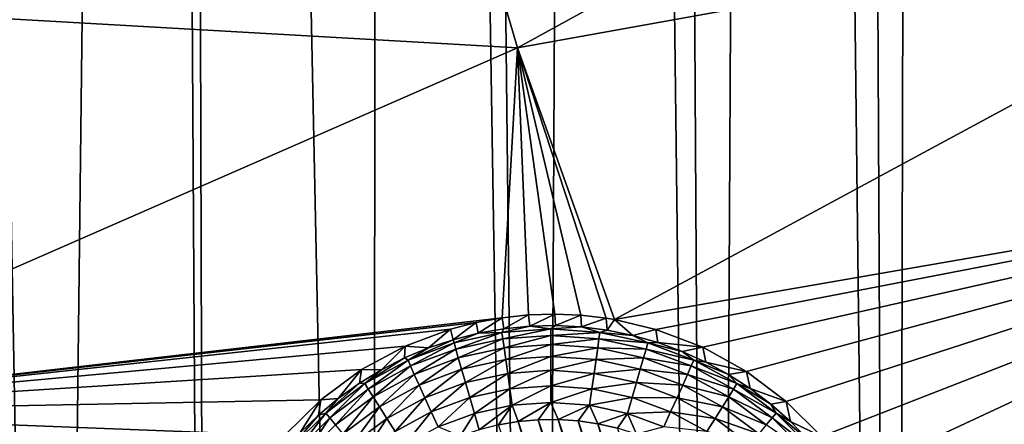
# Model space of a CAD drawing. Header units: metres. Extents: x -24 to 72, y -247 to 22.
# Tile 9 of 256: x -17.28 to -14.09, y -229.27 to -227.96. Entities that reach past the tile are written whole.
import ezdxf

# ---------------------------------------------------------------- set-up
doc = ezdxf.new("R2010")
doc.units = ezdxf.units.M
doc.layers.add('solid_509589_MEDIA_SW0001', color=7, linetype='CONTINUOUS')

msp = doc.modelspace()

# ---------------------------------------------------------------- linework, layer by layer
at = {"layer": 'solid_509589_MEDIA_SW0001'}
for points in [[(-13.945355, -201.41452, 309.230164), (-14.114134, -202.021133, 309.238281), (-13.838233, -239.363647, 309.894104)], [(-14.114134, -202.021133, 309.238281), (-14.353632, -202.785843, 309.248077), (-13.838233, -239.363647, 309.894104)], [(-14.353632, -202.785843, 309.248077), (-14.616501, -203.530746, 309.257111), (-14.441794, -238.860046, 309.876434)], [(-14.353632, -202.785843, 309.248077), (-14.441794, -238.860046, 309.876434), (-13.838233, -239.363647, 309.894104)], [(-14.616501, -203.530746, 309.257111), (-14.849261, -204.128403, 309.263977), (-14.441794, -238.860046, 309.876434)], [(-14.849261, -204.128403, 309.263977), (-15.225499, -205.000916, 309.273315), (-15.026769, -238.335419, 309.858276)], [(-14.849261, -204.128403, 309.263977), (-15.026769, -238.335419, 309.858276), (-14.441794, -238.860046, 309.876434)], [(-15.225499, -205.000916, 309.273315), (-15.430191, -205.436569, 309.277649), (-15.026769, -238.335419, 309.858276)], [(-15.430191, -205.436569, 309.277649), (-15.937922, -206.42395, 309.286591), (-15.592525, -237.790375, 309.839752)], [(-15.430191, -205.436569, 309.277649), (-15.592525, -237.790375, 309.839752), (-15.026769, -238.335419, 309.858276)], [(-15.937922, -206.42395, 309.286591), (-16.094177, -206.7052, 309.288879), (-15.592525, -237.790375, 309.839752)], [(-16.094177, -206.7052, 309.288879), (-16.750237, -207.792786, 309.296631), (-16.138479, -237.225464, 309.820862)], [(-16.094177, -206.7052, 309.288879), (-16.138479, -237.225464, 309.820862), (-15.592525, -237.790375, 309.839752)], [(-16.750237, -207.792786, 309.296631), (-16.837915, -207.928116, 309.297455), (-16.663794, -236.641571, 309.801697)], [(-16.750237, -207.792786, 309.296631), (-16.663794, -236.641571, 309.801697), (-16.138479, -237.225464, 309.820862)], [(-16.837915, -207.928116, 309.297455), (-17.657221, -209.098877, 309.303192), (-17.16774, -236.039505, 309.782318)], [(-16.837915, -207.928116, 309.297455), (-17.16774, -236.039505, 309.782318), (-16.663794, -236.641571, 309.801697)], [(-17.657221, -209.098877, 309.303192), (-17.649803, -235.419907, 309.762756), (-17.16774, -236.039505, 309.782318)], [(-15.663407, -228.055771, 268.628418), (-15.926888, -227.158554, 268.612732), (-13.04058, -226.616638, 268.834961)], [(-15.663407, -228.055771, 268.628418), (-13.04058, -226.616638, 268.834961), (-12.749098, -227.531326, 268.850922)], [(-18.769186, -227.877747, 268.537079), (-15.926888, -227.158554, 268.612732), (-15.663407, -228.055771, 268.628418)], [(-15.348898, -228.934937, 268.643799), (-15.663407, -228.055771, 268.628418), (-12.749098, -227.531326, 268.850922)], [(-15.348898, -228.934937, 268.643799), (-12.749098, -227.531326, 268.850922), (-12.393527, -228.42305, 268.866486)], [(-18.360947, -229.234482, 268.56076), (-18.769186, -227.877747, 268.537079), (-15.663407, -228.055771, 268.628418)], [(-15.712765, -228.929092, 268.626221), (-18.360947, -229.234482, 268.56076), (-15.663407, -228.055771, 268.628418)], [(-15.627749, -228.92012, 268.630188), (-15.712765, -228.929092, 268.626221), (-15.663407, -228.055771, 268.628418)], [(-15.375483, -228.930573, 268.642456), (-15.663407, -228.055771, 268.628418), (-15.348898, -228.934937, 268.643799)], [(-15.542753, -228.917465, 268.634216), (-15.627749, -228.92012, 268.630188), (-15.663407, -228.055771, 268.628418)], [(-15.458494, -228.921005, 268.638336), (-15.542753, -228.917465, 268.634216), (-15.663407, -228.055771, 268.628418)], [(-15.375483, -228.930573, 268.642456), (-15.458494, -228.921005, 268.638336), (-15.663407, -228.055771, 268.628418)], [(-15.214798, -228.966904, 268.650665), (-15.348898, -228.934937, 268.643799), (-12.393527, -228.42305, 268.866486)], [(-15.062807, -229.024902, 268.658539), (-15.214798, -228.966904, 268.650665), (-12.393527, -228.42305, 268.866486)], [(-14.92147, -229.103104, 268.665924), (-15.062807, -229.024902, 268.658539), (-12.393527, -228.42305, 268.866486)], [(-14.792777, -229.200027, 268.672577), (-14.92147, -229.103104, 268.665924), (-12.393527, -228.42305, 268.866486)], [(-14.678832, -229.314056, 268.678314), (-14.792777, -229.200027, 268.672577), (-12.393527, -228.42305, 268.866486)], [(-14.5818, -229.443085, 268.682892), (-14.678832, -229.314056, 268.678314), (-12.393527, -228.42305, 268.866486)], [(-14.5818, -229.443085, 268.682892), (-12.393527, -228.42305, 268.866486), (-11.975657, -229.287354, 268.881592)], [(-15.712765, -228.929092, 268.626221), (-15.797024, -228.944366, 268.622437), (-18.360947, -229.234482, 268.56076)], [(-15.790112, -228.979538, 268.280121), (-15.797024, -228.944366, 268.622437), (-15.712765, -228.929092, 268.626221)], [(-15.790112, -228.979538, 268.280121), (-15.712765, -228.929092, 268.626221), (-15.70732, -228.965042, 268.279877)], [(-15.70732, -228.965042, 268.279877), (-15.712765, -228.929092, 268.626221), (-15.627749, -228.92012, 268.630188)], [(-15.70732, -228.965042, 268.279877), (-15.627749, -228.92012, 268.630188), (-15.623675, -228.956772, 268.279724)], [(-15.623675, -228.956772, 268.279724), (-15.627749, -228.92012, 268.630188), (-15.542753, -228.917465, 268.634216)], [(-15.623675, -228.956772, 268.279724), (-15.542753, -228.917465, 268.634216), (-15.539647, -228.954758, 268.279694)], [(-15.539647, -228.954758, 268.279694), (-15.542753, -228.917465, 268.634216), (-15.458494, -228.921005, 268.638336)], [(-15.539647, -228.954758, 268.279694), (-15.458494, -228.921005, 268.638336), (-15.455704, -228.959045, 268.279755)], [(-15.455704, -228.959045, 268.279755), (-15.458494, -228.921005, 268.638336), (-15.375483, -228.930573, 268.642456)], [(-15.455704, -228.959045, 268.279755), (-15.375483, -228.930573, 268.642456), (-15.372316, -228.969589, 268.279938)], [(-15.372316, -228.969589, 268.279938), (-15.375483, -228.930573, 268.642456), (-15.348898, -228.934937, 268.643799)], [(-15.372316, -228.969589, 268.279938), (-15.348898, -228.934937, 268.643799), (-15.289949, -228.986343, 268.280243)], [(-15.289949, -228.986343, 268.280243), (-15.348898, -228.934937, 268.643799), (-15.214798, -228.966904, 268.650665)], [(-15.797024, -228.944366, 268.622437), (-15.879942, -228.96582, 268.618835), (-18.360947, -229.234482, 268.56076)], [(-15.879942, -228.96582, 268.618835), (-16.027012, -229.020905, 268.612762), (-18.360947, -229.234482, 268.56076)], [(-15.951294, -229.026855, 268.280945), (-16.027012, -229.020905, 268.612762), (-15.879942, -228.96582, 268.618835)], [(-15.871589, -229.000183, 268.280487), (-15.951294, -229.026855, 268.280945), (-15.879942, -228.96582, 268.618835)], [(-15.871589, -229.000183, 268.280487), (-15.879942, -228.96582, 268.618835), (-15.797024, -228.944366, 268.622437)], [(-15.790112, -228.979538, 268.280121), (-15.871589, -229.000183, 268.280487), (-15.797024, -228.944366, 268.622437)], [(-15.713473, -228.976898, 268.225403), (-15.790112, -228.979538, 268.280121), (-15.70732, -228.965042, 268.279877)], [(-15.713473, -228.976898, 268.225403), (-15.70732, -228.965042, 268.279877), (-15.623675, -228.956772, 268.279724)], [(-15.554933, -228.965561, 268.22522), (-15.713473, -228.976898, 268.225403), (-15.623675, -228.956772, 268.279724)], [(-15.710645, -228.997467, 268.173828), (-15.713473, -228.976898, 268.225403), (-15.554933, -228.965561, 268.22522)], [(-15.554933, -228.986343, 268.173645), (-15.710645, -228.997467, 268.173828), (-15.554933, -228.965561, 268.22522)], [(-15.554933, -228.965561, 268.22522), (-15.623675, -228.956772, 268.279724), (-15.539647, -228.954758, 268.279694)], [(-15.554933, -228.965561, 268.22522), (-15.539647, -228.954758, 268.279694), (-15.455704, -228.959045, 268.279755)], [(-15.396392, -228.976898, 268.225403), (-15.554933, -228.965561, 268.22522), (-15.455704, -228.959045, 268.279755)], [(-15.554933, -228.986343, 268.173645), (-15.554933, -228.965561, 268.22522), (-15.396392, -228.976898, 268.225403)], [(-15.396392, -228.976898, 268.225403), (-15.455704, -228.959045, 268.279755), (-15.372316, -228.969589, 268.279938)], [(-15.289949, -228.986343, 268.280243), (-15.214798, -228.966904, 268.650665), (-15.209064, -229.009186, 268.28064)], [(-15.209064, -229.009186, 268.28064), (-15.214798, -228.966904, 268.650665), (-15.062807, -229.024902, 268.658539)], [(-15.790112, -228.979538, 268.280121), (-15.868787, -229.010681, 268.226013), (-15.871589, -229.000183, 268.280487)], [(-15.713473, -228.976898, 268.225403), (-15.863187, -229.030655, 268.174408), (-15.868787, -229.010681, 268.226013)], [(-15.713473, -228.976898, 268.225403), (-15.868787, -229.010681, 268.226013), (-15.790112, -228.979538, 268.280121)], [(-15.710645, -228.997467, 268.173828), (-15.863187, -229.030655, 268.174408), (-15.713473, -228.976898, 268.225403)], [(-15.710645, -228.997467, 268.173828), (-15.854982, -229.059418, 268.127533), (-15.863187, -229.030655, 268.174408)], [(-15.7065, -229.027115, 268.126953), (-15.854982, -229.059418, 268.127533), (-15.710645, -228.997467, 268.173828)], [(-15.7065, -229.027115, 268.126953), (-15.710645, -228.997467, 268.173828), (-15.554933, -228.986343, 268.173645)], [(-15.554933, -229.016281, 268.12677), (-15.7065, -229.027115, 268.126953), (-15.554933, -228.986343, 268.173645)], [(-15.39922, -228.997467, 268.173828), (-15.554933, -228.986343, 268.173645), (-15.396392, -228.976898, 268.225403)], [(-15.554933, -229.016281, 268.12677), (-15.554933, -228.986343, 268.173645), (-15.39922, -228.997467, 268.173828)], [(-15.403365, -229.027115, 268.126953), (-15.554933, -229.016281, 268.12677), (-15.39922, -228.997467, 268.173828)], [(-15.403365, -229.027115, 268.126953), (-15.39922, -228.997467, 268.173828), (-15.246678, -229.030655, 268.174408)], [(-15.39922, -228.997467, 268.173828), (-15.396392, -228.976898, 268.225403), (-15.241078, -229.010681, 268.226013)], [(-15.246678, -229.030655, 268.174408), (-15.39922, -228.997467, 268.173828), (-15.241078, -229.010681, 268.226013)], [(-15.396392, -228.976898, 268.225403), (-15.372316, -228.969589, 268.279938), (-15.289949, -228.986343, 268.280243)], [(-15.241078, -229.010681, 268.226013), (-15.396392, -228.976898, 268.225403), (-15.289949, -228.986343, 268.280243)], [(-15.241078, -229.010681, 268.226013), (-15.289949, -228.986343, 268.280243), (-15.209064, -229.009186, 268.28064)], [(-16.027012, -229.020905, 268.612762), (-16.168173, -229.097229, 268.607391), (-18.360947, -229.234482, 268.56076)], [(-16.103622, -229.097672, 268.282196), (-16.168173, -229.097229, 268.607391), (-16.027012, -229.020905, 268.612762)], [(-16.028784, -229.059418, 268.281525), (-16.103622, -229.097672, 268.282196), (-16.027012, -229.020905, 268.612762)], [(-15.951294, -229.026855, 268.280945), (-16.028784, -229.059418, 268.281525), (-16.027012, -229.020905, 268.612762)], [(-16.017712, -229.066208, 268.226959), (-16.028784, -229.059418, 268.281525), (-15.951294, -229.026855, 268.280945)], [(-16.017712, -229.066208, 268.226959), (-15.951294, -229.026855, 268.280945), (-15.871589, -229.000183, 268.280487)], [(-15.868787, -229.010681, 268.226013), (-16.017712, -229.066208, 268.226959), (-15.871589, -229.000183, 268.280487)], [(-16.009455, -229.085205, 268.175354), (-16.017712, -229.066208, 268.226959), (-15.868787, -229.010681, 268.226013)], [(-16.009455, -229.085205, 268.175354), (-15.868787, -229.010681, 268.226013), (-15.863187, -229.030655, 268.174408)], [(-15.997357, -229.112503, 268.128448), (-16.009455, -229.085205, 268.175354), (-15.863187, -229.030655, 268.174408)], [(-15.997357, -229.112503, 268.128448), (-15.863187, -229.030655, 268.174408), (-15.854982, -229.059418, 268.127533)], [(-15.7065, -229.027115, 268.126953), (-15.844457, -229.095978, 268.086975), (-15.854982, -229.059418, 268.127533)], [(-15.701183, -229.064819, 268.086426), (-15.844457, -229.095978, 268.086975), (-15.7065, -229.027115, 268.126953)], [(-15.701183, -229.064819, 268.086426), (-15.7065, -229.027115, 268.126953), (-15.554933, -229.016281, 268.12677)], [(-15.554933, -229.054352, 268.086243), (-15.701183, -229.064819, 268.086426), (-15.554933, -229.016281, 268.12677)], [(-15.554933, -229.054352, 268.086243), (-15.554933, -229.016281, 268.12677), (-15.403365, -229.027115, 268.126953)], [(-15.408682, -229.064819, 268.086426), (-15.554933, -229.054352, 268.086243), (-15.403365, -229.027115, 268.126953)], [(-15.408682, -229.064819, 268.086426), (-15.403365, -229.027115, 268.126953), (-15.254882, -229.059418, 268.127533)], [(-15.254882, -229.059418, 268.127533), (-15.403365, -229.027115, 268.126953), (-15.246678, -229.030655, 268.174408)], [(-15.254882, -229.059418, 268.127533), (-15.246678, -229.030655, 268.174408), (-15.100411, -229.085205, 268.175354)], [(-15.246678, -229.030655, 268.174408), (-15.241078, -229.010681, 268.226013), (-15.092155, -229.066208, 268.226959)], [(-15.100411, -229.085205, 268.175354), (-15.246678, -229.030655, 268.174408), (-15.092155, -229.066208, 268.226959)], [(-15.241078, -229.010681, 268.226013), (-15.209064, -229.009186, 268.28064), (-15.130114, -229.038025, 268.281128)], [(-15.092155, -229.066208, 268.226959), (-15.241078, -229.010681, 268.226013), (-15.130114, -229.038025, 268.281128)], [(-15.209064, -229.009186, 268.28064), (-15.062807, -229.024902, 268.658539), (-15.130114, -229.038025, 268.281128)], [(-15.130114, -229.038025, 268.281128), (-15.062807, -229.024902, 268.658539), (-15.053538, -229.072678, 268.281738)], [(-15.053538, -229.072678, 268.281738), (-15.062807, -229.024902, 268.658539), (-14.92147, -229.103104, 268.665924)], [(-16.157213, -229.14238, 268.228302), (-16.103622, -229.097672, 268.282196), (-16.028784, -229.059418, 268.281525)], [(-16.017712, -229.066208, 268.226959), (-16.157213, -229.14238, 268.228302), (-16.028784, -229.059418, 268.281525)], [(-15.981835, -229.147202, 268.08786), (-15.997357, -229.112503, 268.128448), (-15.854982, -229.059418, 268.127533)], [(-15.981835, -229.147202, 268.08786), (-15.854982, -229.059418, 268.127533), (-15.844457, -229.095978, 268.086975)], [(-15.694876, -229.109268, 268.053619), (-15.701183, -229.064819, 268.086426), (-15.554933, -229.054352, 268.086243)], [(-15.554933, -229.099258, 268.053436), (-15.694876, -229.109268, 268.053619), (-15.554933, -229.054352, 268.086243)], [(-15.554933, -229.099258, 268.053436), (-15.554933, -229.054352, 268.086243), (-15.408682, -229.064819, 268.086426)], [(-15.265409, -229.095978, 268.086975), (-15.408682, -229.064819, 268.086426), (-15.254882, -229.059418, 268.127533)], [(-15.265409, -229.095978, 268.086975), (-15.254882, -229.059418, 268.127533), (-15.112508, -229.112503, 268.128448)], [(-15.112508, -229.112503, 268.128448), (-15.254882, -229.059418, 268.127533), (-15.100411, -229.085205, 268.175354)], [(-15.092155, -229.066208, 268.226959), (-15.130114, -229.038025, 268.281128), (-15.053538, -229.072678, 268.281738)], [(-16.146467, -229.160004, 268.176666), (-16.157213, -229.14238, 268.228302), (-16.017712, -229.066208, 268.226959)], [(-16.009455, -229.085205, 268.175354), (-16.146467, -229.160004, 268.176666), (-16.017712, -229.066208, 268.226959)], [(-16.130724, -229.185318, 268.12973), (-16.146467, -229.160004, 268.176666), (-16.009455, -229.085205, 268.175354)], [(-15.997357, -229.112503, 268.128448), (-16.130724, -229.185318, 268.12973), (-16.009455, -229.085205, 268.175354)], [(-15.701183, -229.064819, 268.086426), (-15.831969, -229.139084, 268.054138), (-15.844457, -229.095978, 268.086975)], [(-15.694876, -229.109268, 268.053619), (-15.831969, -229.139084, 268.054138), (-15.701183, -229.064819, 268.086426)], [(-15.414989, -229.109268, 268.053619), (-15.554933, -229.099258, 268.053436), (-15.408682, -229.064819, 268.086426)], [(-15.414989, -229.109268, 268.053619), (-15.408682, -229.064819, 268.086426), (-15.265409, -229.095978, 268.086975)], [(-15.112508, -229.112503, 268.128448), (-15.100411, -229.085205, 268.175354), (-14.963397, -229.160004, 268.176666)], [(-15.100411, -229.085205, 268.175354), (-15.092155, -229.066208, 268.226959), (-14.952651, -229.14238, 268.228302)], [(-14.963397, -229.160004, 268.176666), (-15.100411, -229.085205, 268.175354), (-14.952651, -229.14238, 268.228302)], [(-15.092155, -229.066208, 268.226959), (-15.053538, -229.072678, 268.281738), (-14.979768, -229.112946, 268.28244)], [(-14.952651, -229.14238, 268.228302), (-15.092155, -229.066208, 268.226959), (-14.979768, -229.112946, 268.28244)], [(-15.053538, -229.072678, 268.281738), (-14.92147, -229.103104, 268.665924), (-14.979768, -229.112946, 268.28244)], [(-16.168173, -229.097229, 268.607391), (-16.29991, -229.194504, 268.602844), (-18.360947, -229.234482, 268.56076)], [(-16.243694, -229.190384, 268.283813), (-16.29991, -229.194504, 268.602844), (-16.168173, -229.097229, 268.607391)], [(-16.175394, -229.141403, 268.282959), (-16.243694, -229.190384, 268.283813), (-16.168173, -229.097229, 268.607391)], [(-16.103622, -229.097672, 268.282196), (-16.175394, -229.141403, 268.282959), (-16.168173, -229.097229, 268.607391)], [(-16.157213, -229.14238, 268.228302), (-16.175394, -229.141403, 268.282959), (-16.103622, -229.097672, 268.282196)], [(-16.110525, -229.217468, 268.089081), (-16.130724, -229.185318, 268.12973), (-15.997357, -229.112503, 268.128448)], [(-15.981835, -229.147202, 268.08786), (-16.110525, -229.217468, 268.089081), (-15.997357, -229.112503, 268.128448)], [(-15.963424, -229.18811, 268.054993), (-15.981835, -229.147202, 268.08786), (-15.844457, -229.095978, 268.086975)], [(-15.963424, -229.18811, 268.054993), (-15.844457, -229.095978, 268.086975), (-15.831969, -229.139084, 268.054138)], [(-15.694876, -229.109268, 268.053619), (-15.81795, -229.187256, 268.030151), (-15.831969, -229.139084, 268.054138)], [(-15.687794, -229.158951, 268.029663), (-15.81795, -229.187256, 268.030151), (-15.694876, -229.109268, 268.053619)], [(-15.687794, -229.158951, 268.029663), (-15.694876, -229.109268, 268.053619), (-15.554933, -229.099258, 268.053436)], [(-15.554933, -229.149445, 268.02948), (-15.687794, -229.158951, 268.029663), (-15.554933, -229.099258, 268.053436)], [(-15.554933, -229.149445, 268.02948), (-15.554933, -229.099258, 268.053436), (-15.414989, -229.109268, 268.053619)], [(-15.422071, -229.158951, 268.029663), (-15.554933, -229.149445, 268.02948), (-15.414989, -229.109268, 268.053619)], [(-15.422071, -229.158951, 268.029663), (-15.414989, -229.109268, 268.053619), (-15.277896, -229.139084, 268.054138)], [(-15.277896, -229.139084, 268.054138), (-15.414989, -229.109268, 268.053619), (-15.265409, -229.095978, 268.086975)], [(-15.277896, -229.139084, 268.054138), (-15.265409, -229.095978, 268.086975), (-15.12803, -229.147202, 268.08786)], [(-15.12803, -229.147202, 268.08786), (-15.265409, -229.095978, 268.086975), (-15.112508, -229.112503, 268.128448)], [(-15.12803, -229.147202, 268.08786), (-15.112508, -229.112503, 268.128448), (-14.97914, -229.185318, 268.12973)], [(-14.97914, -229.185318, 268.12973), (-15.112508, -229.112503, 268.128448), (-14.963397, -229.160004, 268.176666)], [(-14.979768, -229.112946, 268.28244), (-14.92147, -229.103104, 268.665924), (-14.909213, -229.15863, 268.283234)], [(-14.952651, -229.14238, 268.228302), (-14.979768, -229.112946, 268.28244), (-14.909213, -229.15863, 268.283234)], [(-14.909213, -229.15863, 268.283234), (-14.92147, -229.103104, 268.665924), (-14.792777, -229.200027, 268.672577)], [(-16.284456, -229.23761, 268.22995), (-16.243694, -229.190384, 268.283813), (-16.175394, -229.141403, 268.282959)], [(-16.157213, -229.14238, 268.228302), (-16.284456, -229.23761, 268.22995), (-16.175394, -229.141403, 268.282959)], [(-16.271441, -229.25354, 268.178284), (-16.284456, -229.23761, 268.22995), (-16.157213, -229.14238, 268.228302)], [(-16.146467, -229.160004, 268.176666), (-16.271441, -229.25354, 268.178284), (-16.157213, -229.14238, 268.228302)], [(-16.086561, -229.255341, 268.056183), (-16.110525, -229.217468, 268.089081), (-15.981835, -229.147202, 268.08786)], [(-15.963424, -229.18811, 268.054993), (-16.086561, -229.255341, 268.056183), (-15.981835, -229.147202, 268.08786)], [(-15.942753, -229.233795, 268.030975), (-15.963424, -229.18811, 268.054993), (-15.831969, -229.139084, 268.054138)], [(-15.942753, -229.233795, 268.030975), (-15.831969, -229.139084, 268.054138), (-15.81795, -229.187256, 268.030151)], [(-15.554933, -229.149445, 268.02948), (-15.680182, -229.212143, 268.015381), (-15.687794, -229.158951, 268.029663)], [(-15.554933, -229.149445, 268.02948), (-15.554933, -229.203186, 268.015228), (-15.680182, -229.212143, 268.015381)], [(-15.422071, -229.158951, 268.029663), (-15.554933, -229.203186, 268.015228), (-15.554933, -229.149445, 268.02948)], [(-15.291915, -229.187256, 268.030151), (-15.422071, -229.158951, 268.029663), (-15.277896, -229.139084, 268.054138)], [(-15.291915, -229.187256, 268.030151), (-15.277896, -229.139084, 268.054138), (-15.146441, -229.18811, 268.054993)], [(-15.146441, -229.18811, 268.054993), (-15.277896, -229.139084, 268.054138), (-15.12803, -229.147202, 268.08786)], [(-15.146441, -229.18811, 268.054993), (-15.12803, -229.147202, 268.08786), (-14.99934, -229.217468, 268.089081)], [(-14.99934, -229.217468, 268.089081), (-15.12803, -229.147202, 268.08786), (-14.97914, -229.185318, 268.12973)], [(-14.963397, -229.160004, 268.176666), (-14.952651, -229.14238, 268.228302), (-14.825408, -229.23761, 268.22995)], [(-14.952651, -229.14238, 268.228302), (-14.909213, -229.15863, 268.283234), (-14.84227, -229.209442, 268.284149)], [(-14.825408, -229.23761, 268.22995), (-14.952651, -229.14238, 268.228302), (-14.84227, -229.209442, 268.284149)], [(-14.909213, -229.15863, 268.283234), (-14.792777, -229.200027, 268.672577), (-14.84227, -229.209442, 268.284149)], [(-16.243694, -229.190384, 268.283813), (-16.308144, -229.244339, 268.284729), (-16.29991, -229.194504, 268.602844)], [(-16.284456, -229.23761, 268.22995), (-16.308144, -229.244339, 268.284729), (-16.243694, -229.190384, 268.283813)], [(-16.252371, -229.276367, 268.131317), (-16.271441, -229.25354, 268.178284), (-16.146467, -229.160004, 268.176666)], [(-16.130724, -229.185318, 268.12973), (-16.252371, -229.276367, 268.131317), (-16.146467, -229.160004, 268.176666)], [(-16.227903, -229.305328, 268.090637), (-16.252371, -229.276367, 268.131317), (-16.130724, -229.185318, 268.12973)], [(-16.110525, -229.217468, 268.089081), (-16.227903, -229.305328, 268.090637), (-16.130724, -229.185318, 268.12973)], [(-16.05966, -229.297623, 268.032074), (-16.086561, -229.255341, 268.056183), (-15.963424, -229.18811, 268.054993)], [(-15.942753, -229.233795, 268.030975), (-16.05966, -229.297623, 268.032074), (-15.963424, -229.18811, 268.054993)], [(-15.942753, -229.233795, 268.030975), (-15.81795, -229.187256, 268.030151), (-15.920534, -229.2827, 268.016602)], [(-15.81795, -229.187256, 268.030151), (-15.802881, -229.238831, 268.015839), (-15.920534, -229.2827, 268.016602)], [(-15.687794, -229.158951, 268.029663), (-15.802881, -229.238831, 268.015839), (-15.81795, -229.187256, 268.030151)], [(-15.687794, -229.158951, 268.029663), (-15.680182, -229.212143, 268.015381), (-15.802881, -229.238831, 268.015839)], [(-15.422071, -229.158951, 268.029663), (-15.429683, -229.212143, 268.015381), (-15.554933, -229.203186, 268.015228)], [(-15.291915, -229.187256, 268.030151), (-15.429683, -229.212143, 268.015381), (-15.422071, -229.158951, 268.029663)], [(-15.291915, -229.187256, 268.030151), (-15.306984, -229.238831, 268.015839), (-15.429683, -229.212143, 268.015381)], [(-15.167112, -229.233795, 268.030975), (-15.306984, -229.238831, 268.015839), (-15.291915, -229.187256, 268.030151)], [(-15.167112, -229.233795, 268.030975), (-15.291915, -229.187256, 268.030151), (-15.146441, -229.18811, 268.054993)], [(-15.167112, -229.233795, 268.030975), (-15.146441, -229.18811, 268.054993), (-15.023303, -229.255341, 268.056183)], [(-15.023303, -229.255341, 268.056183), (-15.146441, -229.18811, 268.054993), (-14.99934, -229.217468, 268.089081)], [(-14.99934, -229.217468, 268.089081), (-14.97914, -229.185318, 268.12973), (-14.857494, -229.276367, 268.131317)], [(-14.97914, -229.185318, 268.12973), (-14.963397, -229.160004, 268.176666), (-14.838425, -229.25354, 268.178284)], [(-14.857494, -229.276367, 268.131317), (-14.97914, -229.185318, 268.12973), (-14.838425, -229.25354, 268.178284)], [(-14.838425, -229.25354, 268.178284), (-14.963397, -229.160004, 268.176666), (-14.825408, -229.23761, 268.22995)], [(-16.29991, -229.194504, 268.602844), (-16.41749, -229.31044, 268.599274), (-18.360947, -229.234482, 268.56076)], [(-16.36838, -229.302948, 268.285767), (-16.41749, -229.31044, 268.599274), (-16.29991, -229.194504, 268.602844)], [(-16.308144, -229.244339, 268.284729), (-16.36838, -229.302948, 268.285767), (-16.29991, -229.194504, 268.602844)], [(-16.198877, -229.339401, 268.057648), (-16.227903, -229.305328, 268.090637), (-16.110525, -229.217468, 268.089081)], [(-16.086561, -229.255341, 268.056183), (-16.198877, -229.339401, 268.057648), (-16.110525, -229.217468, 268.089081)], [(-15.680182, -229.212143, 268.015381), (-15.787391, -229.291672, 268.011688), (-15.802881, -229.238831, 268.015839)], [(-15.680182, -229.212143, 268.015381), (-15.724856, -229.275925, 268.011414), (-15.787391, -229.291672, 268.011688)], [(-15.680182, -229.212143, 268.015381), (-15.66119, -229.265137, 268.0112), (-15.724856, -229.275925, 268.011414)], [(-15.680182, -229.212143, 268.015381), (-15.554933, -229.203186, 268.015228), (-15.66119, -229.265137, 268.0112)], [(-15.554933, -229.203186, 268.015228), (-15.596614, -229.259308, 268.011108), (-15.66119, -229.265137, 268.0112)], [(-15.554933, -229.203186, 268.015228), (-15.531756, -229.258575, 268.011108), (-15.596614, -229.259308, 268.011108)], [(-15.554933, -229.203186, 268.015228), (-15.429683, -229.212143, 268.015381), (-15.531756, -229.258575, 268.011108)], [(-15.429683, -229.212143, 268.015381), (-15.467124, -229.262939, 268.011169), (-15.531756, -229.258575, 268.011108)], [(-15.429683, -229.212143, 268.015381), (-15.403022, -229.272354, 268.011353), (-15.467124, -229.262939, 268.011169)], [(-15.429683, -229.212143, 268.015381), (-15.306984, -229.238831, 268.015839), (-15.403022, -229.272354, 268.011353)], [(-15.023303, -229.255341, 268.056183), (-14.99934, -229.217468, 268.089081), (-14.881962, -229.305328, 268.090637)], [(-14.881962, -229.305328, 268.090637), (-14.99934, -229.217468, 268.089081), (-14.857494, -229.276367, 268.131317)], [(-14.84227, -229.209442, 268.284149), (-14.792777, -229.200027, 268.672577), (-14.779312, -229.265121, 268.285095)], [(-14.825408, -229.23761, 268.22995), (-14.84227, -229.209442, 268.284149), (-14.779312, -229.265121, 268.285095)], [(-14.779312, -229.265121, 268.285095), (-14.792777, -229.200027, 268.672577), (-14.678832, -229.314056, 268.678314)], [(-16.704782, -230.065308, 268.595367), (-17.854736, -230.557831, 268.583862), (-18.360947, -229.234482, 268.56076)], [(-16.692019, -229.901031, 268.594543), (-16.704782, -230.065308, 268.595367), (-18.360947, -229.234482, 268.56076)], [(-16.655949, -229.740189, 268.594421), (-16.692019, -229.901031, 268.594543), (-18.360947, -229.234482, 268.56076)], [(-16.597307, -229.586075, 268.595123), (-16.655949, -229.740189, 268.594421), (-18.360947, -229.234482, 268.56076)], [(-16.517286, -229.441849, 268.59671), (-16.597307, -229.586075, 268.595123), (-18.360947, -229.234482, 268.56076)], [(-16.41749, -229.31044, 268.599274), (-16.517286, -229.441849, 268.59671), (-18.360947, -229.234482, 268.56076)], [(-16.284456, -229.23761, 268.22995), (-16.396849, -229.349991, 268.231934), (-16.308144, -229.244339, 268.284729)], [(-16.381826, -229.363907, 268.180237), (-16.396849, -229.349991, 268.231934), (-16.284456, -229.23761, 268.22995)], [(-16.396849, -229.349991, 268.231934), (-16.36838, -229.302948, 268.285767), (-16.308144, -229.244339, 268.284729)], [(-16.271441, -229.25354, 268.178284), (-16.381826, -229.363907, 268.180237), (-16.284456, -229.23761, 268.22995)], [(-16.359819, -229.383804, 268.133179), (-16.381826, -229.363907, 268.180237), (-16.271441, -229.25354, 268.178284)], [(-16.252371, -229.276367, 268.131317), (-16.359819, -229.383804, 268.133179), (-16.271441, -229.25354, 268.178284)], [(-15.942753, -229.233795, 268.030975), (-16.030743, -229.34288, 268.017639), (-16.05966, -229.297623, 268.032074)], [(-15.942753, -229.233795, 268.030975), (-15.920534, -229.2827, 268.016602), (-16.030743, -229.34288, 268.017639)], [(-15.920534, -229.2827, 268.016602), (-15.802881, -229.238831, 268.015839), (-15.848506, -229.312225, 268.012024)], [(-15.802881, -229.238831, 268.015839), (-15.787391, -229.291672, 268.011688), (-15.848506, -229.312225, 268.012024)], [(-15.306984, -229.238831, 268.015839), (-15.339801, -229.286789, 268.011597), (-15.403022, -229.272354, 268.011353)], [(-15.306984, -229.238831, 268.015839), (-15.277966, -229.306122, 268.011932), (-15.339801, -229.286789, 268.011597)], [(-15.167112, -229.233795, 268.030975), (-15.189331, -229.2827, 268.016602), (-15.306984, -229.238831, 268.015839)], [(-15.306984, -229.238831, 268.015839), (-15.189331, -229.2827, 268.016602), (-15.277966, -229.306122, 268.011932)], [(-15.050205, -229.297623, 268.032074), (-15.189331, -229.2827, 268.016602), (-15.167112, -229.233795, 268.030975)], [(-15.050205, -229.297623, 268.032074), (-15.167112, -229.233795, 268.030975), (-15.023303, -229.255341, 268.056183)], [(-14.857494, -229.276367, 268.131317), (-14.838425, -229.25354, 268.178284), (-14.728038, -229.363907, 268.180237)], [(-14.838425, -229.25354, 268.178284), (-14.825408, -229.23761, 268.22995), (-14.713017, -229.349991, 268.231934)], [(-14.728038, -229.363907, 268.180237), (-14.838425, -229.25354, 268.178284), (-14.713017, -229.349991, 268.231934)], [(-14.825408, -229.23761, 268.22995), (-14.779312, -229.265121, 268.285095), (-14.720692, -229.325348, 268.286163)], [(-14.713017, -229.349991, 268.231934), (-14.825408, -229.23761, 268.22995), (-14.720692, -229.325348, 268.286163)], [(-16.166292, -229.377441, 268.033478), (-16.198877, -229.339401, 268.057648), (-16.086561, -229.255341, 268.056183)], [(-16.05966, -229.297623, 268.032074), (-16.166292, -229.377441, 268.033478), (-16.086561, -229.255341, 268.056183)], [(-15.724856, -229.275925, 268.011414), (-15.66119, -229.265137, 268.0112), (-15.201962, -230.828888, 268.038513)], [(-15.66119, -229.265137, 268.0112), (-15.596614, -229.259308, 268.011108), (-15.144487, -230.798889, 268.037994)], [(-15.66119, -229.265137, 268.0112), (-15.144487, -230.798889, 268.037994), (-15.201962, -230.828888, 268.038513)], [(-15.596614, -229.259308, 268.011108), (-15.531756, -229.258575, 268.011108), (-15.089534, -230.764435, 268.037384)], [(-15.596614, -229.259308, 268.011108), (-15.089534, -230.764435, 268.037384), (-15.144487, -230.798889, 268.037994)], [(-15.531756, -229.258575, 268.011108), (-15.037518, -230.72583, 268.036713), (-15.089534, -230.764435, 268.037384)], [(-15.531756, -229.258575, 268.011108), (-15.467124, -229.262939, 268.011169), (-15.037518, -230.72583, 268.036713)], [(-15.467124, -229.262939, 268.011169), (-14.988683, -230.683258, 268.03598), (-15.037518, -230.72583, 268.036713)], [(-15.467124, -229.262939, 268.011169), (-15.403022, -229.272354, 268.011353), (-14.988683, -230.683258, 268.03598)], [(-15.403022, -229.272354, 268.011353), (-14.943303, -230.636948, 268.035156), (-14.988683, -230.683258, 268.03598)], [(-15.403022, -229.272354, 268.011353), (-15.339801, -229.286789, 268.011597), (-14.943303, -230.636948, 268.035156)], [(-15.050205, -229.297623, 268.032074), (-15.023303, -229.255341, 268.056183), (-14.910987, -229.339401, 268.057648)], [(-14.910987, -229.339401, 268.057648), (-15.023303, -229.255341, 268.056183), (-14.881962, -229.305328, 268.090637)], [(-14.779312, -229.265121, 268.285095), (-14.678832, -229.314056, 268.678314), (-14.720692, -229.325348, 268.286163)]]:
    msp.add_3dface(points, dxfattribs=at)

doc.saveas('drawing.dxf')
